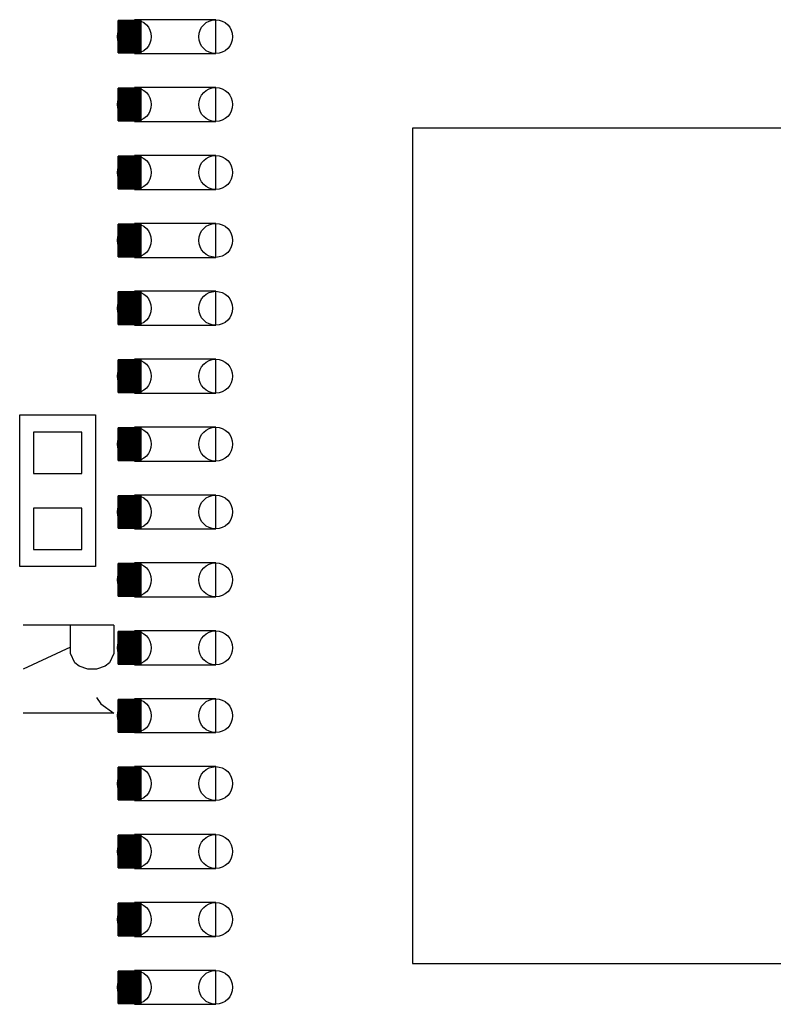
# Model space of a CAD drawing. Extents: x 2 to 38, y 4.3 to 27.6.
# Tile 15 of 25: x 25.8 to 26.7, y 16.5 to 17.8. Entities that reach past the tile are written whole.
import ezdxf

# ---------------------------------------------------------------- set-up
doc = ezdxf.new("R2010")
doc.units = 0
doc.layers.get('0').update_dxf_attribs({"linetype": 'CONTINUOUS'})
doc.layers.add('assy_t', color=3, linetype='CONTINUOUS')

# ---------------------------------------------------------------- blocks, each defined once
blk = doc.blocks.new('D20')
blk.add_lwpolyline([(-0.51238, -0.51238), (0.51238, -0.51238), (0.51238, 0.51238), (-0.51238, 0.51238)], close=True)
blk = doc.blocks.new('D23')
blk.add_lwpolyline([(-0.02963, -0.02539), (0.02963, -0.02539), (0.02963, 0.02539), (-0.02963, 0.02539)], close=True)
blk = doc.blocks.new('D34')
blk.add_lwpolyline([(0.0499, 0.0208), (-0.0499, 0.0208), (-0.0499, -0.0208), (0.0499, -0.0208)], close=True)
for centre in [(-0.0499, 0), (0.0499, 0)]:
    blk.add_circle(centre, 0.0208)

msp = doc.modelspace()

# ---------------------------------------------------------------- linework, layer by layer
at = {"layer": 'assy_t', "color": 3}
for points in [[(25.945246, 17.711126), (25.945246, 17.751126), (25.916926, 17.751126), (25.916926, 17.711126), (25.945246, 17.711126)], [(25.916926, 17.711126), (25.916926, 17.751126)], [(25.917746, 17.711126), (25.917746, 17.751126)], [(25.918586, 17.711126), (25.918586, 17.751126)], [(25.919426, 17.711126), (25.919426, 17.751126)], [(25.920246, 17.711126), (25.920246, 17.751126)], [(25.921086, 17.711126), (25.921086, 17.751126)], [(25.921926, 17.711126), (25.921926, 17.751126)], [(25.922746, 17.711126), (25.922746, 17.751126)], [(25.923586, 17.711126), (25.923586, 17.751126)], [(25.924426, 17.711126), (25.924426, 17.751126)], [(25.925246, 17.711126), (25.925246, 17.751126)], [(25.926086, 17.711126), (25.926086, 17.751126)], [(25.926926, 17.711126), (25.926926, 17.751126)], [(25.927746, 17.711126), (25.927746, 17.751126)], [(25.928586, 17.711126), (25.928586, 17.751126)], [(25.929426, 17.711126), (25.929426, 17.751126)], [(25.930246, 17.711126), (25.930246, 17.751126)], [(25.931086, 17.711126), (25.931086, 17.751126)], [(25.931926, 17.711126), (25.931926, 17.751126)], [(25.932746, 17.711126), (25.932746, 17.751126)], [(25.933586, 17.711126), (25.933586, 17.751126)], [(25.934426, 17.711126), (25.934426, 17.751126)], [(25.935246, 17.711126), (25.935246, 17.751126)], [(25.936086, 17.711126), (25.936086, 17.751126)], [(25.936926, 17.711126), (25.936926, 17.751126)], [(25.937746, 17.711126), (25.937746, 17.751126)], [(25.938586, 17.711126), (25.938586, 17.751126)], [(25.939426, 17.711126), (25.939426, 17.751126)], [(25.940246, 17.711126), (25.940246, 17.751126)], [(25.941086, 17.711126), (25.941086, 17.751126)], [(25.941906, 17.711126), (25.941906, 17.751126)], [(25.942746, 17.711126), (25.942746, 17.751126)], [(25.943586, 17.711126), (25.943586, 17.751126)], [(25.944406, 17.711126), (25.944406, 17.751126)], [(25.945246, 17.627826), (25.945246, 17.667806), (25.916926, 17.667806), (25.916926, 17.627826), (25.945246, 17.627826)], [(25.916926, 17.627826), (25.916926, 17.667806)], [(25.917746, 17.627826), (25.917746, 17.667806)], [(25.918586, 17.627826), (25.918586, 17.667806)], [(25.919426, 17.627826), (25.919426, 17.667806)], [(25.920246, 17.627826), (25.920246, 17.667806)], [(25.921086, 17.627826), (25.921086, 17.667806)], [(25.921926, 17.627826), (25.921926, 17.667806)], [(25.922746, 17.627826), (25.922746, 17.667806)], [(25.923586, 17.627826), (25.923586, 17.667806)], [(25.924426, 17.627826), (25.924426, 17.667806)], [(25.925246, 17.627826), (25.925246, 17.667806)], [(25.926086, 17.627826), (25.926086, 17.667806)], [(25.926926, 17.627826), (25.926926, 17.667806)], [(25.927746, 17.627826), (25.927746, 17.667806)], [(25.928586, 17.627826), (25.928586, 17.667806)], [(25.929426, 17.627826), (25.929426, 17.667806)], [(25.930246, 17.627826), (25.930246, 17.667806)], [(25.931086, 17.627826), (25.931086, 17.667806)], [(25.931926, 17.627826), (25.931926, 17.667806)], [(25.932746, 17.627826), (25.932746, 17.667806)], [(25.933586, 17.627826), (25.933586, 17.667806)], [(25.934426, 17.627826), (25.934426, 17.667806)], [(25.935246, 17.627826), (25.935246, 17.667806)], [(25.936086, 17.627826), (25.936086, 17.667806)], [(25.936926, 17.627826), (25.936926, 17.667806)], [(25.937746, 17.627826), (25.937746, 17.667806)], [(25.938586, 17.627826), (25.938586, 17.667806)], [(25.939426, 17.627826), (25.939426, 17.667806)], [(25.940246, 17.627826), (25.940246, 17.667806)], [(25.941086, 17.627826), (25.941086, 17.667806)], [(25.941906, 17.627826), (25.941906, 17.667806)], [(25.942746, 17.627826), (25.942746, 17.667806)], [(25.943586, 17.627826), (25.943586, 17.667806)], [(25.944406, 17.627826), (25.944406, 17.667806)], [(25.945246, 17.544506), (25.945246, 17.584506), (25.916926, 17.584506), (25.916926, 17.544506), (25.945246, 17.544506)], [(25.916926, 17.544506), (25.916926, 17.584506)], [(25.917746, 17.544506), (25.917746, 17.584506)], [(25.918586, 17.544506), (25.918586, 17.584506)], [(25.919426, 17.544506), (25.919426, 17.584506)], [(25.920246, 17.544506), (25.920246, 17.584506)], [(25.921086, 17.544506), (25.921086, 17.584506)], [(25.921926, 17.544506), (25.921926, 17.584506)], [(25.922746, 17.544506), (25.922746, 17.584506)], [(25.923586, 17.544506), (25.923586, 17.584506)], [(25.924426, 17.544506), (25.924426, 17.584506)], [(25.925246, 17.544506), (25.925246, 17.584506)], [(25.926086, 17.544506), (25.926086, 17.584506)], [(25.926926, 17.544506), (25.926926, 17.584506)], [(25.927746, 17.544506), (25.927746, 17.584506)], [(25.928586, 17.544506), (25.928586, 17.584506)], [(25.929426, 17.544506), (25.929426, 17.584506)], [(25.930246, 17.544506), (25.930246, 17.584506)], [(25.931086, 17.544506), (25.931086, 17.584506)], [(25.931926, 17.544506), (25.931926, 17.584506)], [(25.932746, 17.544506), (25.932746, 17.584506)], [(25.933586, 17.544506), (25.933586, 17.584506)], [(25.934426, 17.544506), (25.934426, 17.584506)], [(25.935246, 17.544506), (25.935246, 17.584506)], [(25.936086, 17.544506), (25.936086, 17.584506)], [(25.936926, 17.544506), (25.936926, 17.584506)], [(25.937746, 17.544506), (25.937746, 17.584506)], [(25.938586, 17.544506), (25.938586, 17.584506)], [(25.939426, 17.544506), (25.939426, 17.584506)], [(25.940246, 17.544506), (25.940246, 17.584506)], [(25.941086, 17.544506), (25.941086, 17.584506)], [(25.941906, 17.544506), (25.941906, 17.584506)], [(25.942746, 17.544506), (25.942746, 17.584506)], [(25.943586, 17.544506), (25.943586, 17.584506)], [(25.944406, 17.544506), (25.944406, 17.584506)], [(25.945246, 17.461186), (25.945246, 17.501186), (25.916926, 17.501186), (25.916926, 17.461186), (25.945246, 17.461186)], [(25.916926, 17.461186), (25.916926, 17.501186)], [(25.917746, 17.461186), (25.917746, 17.501186)], [(25.918586, 17.461186), (25.918586, 17.501186)], [(25.919426, 17.461186), (25.919426, 17.501186)], [(25.920246, 17.461186), (25.920246, 17.501186)], [(25.921086, 17.461186), (25.921086, 17.501186)], [(25.921926, 17.461186), (25.921926, 17.501186)], [(25.922746, 17.461186), (25.922746, 17.501186)], [(25.923586, 17.461186), (25.923586, 17.501186)], [(25.924426, 17.461186), (25.924426, 17.501186)], [(25.925246, 17.461186), (25.925246, 17.501186)], [(25.926086, 17.461186), (25.926086, 17.501186)], [(25.926926, 17.461186), (25.926926, 17.501186)], [(25.927746, 17.461186), (25.927746, 17.501186)], [(25.928586, 17.461186), (25.928586, 17.501186)], [(25.929426, 17.461186), (25.929426, 17.501186)], [(25.930246, 17.461186), (25.930246, 17.501186)], [(25.931086, 17.461186), (25.931086, 17.501186)], [(25.931926, 17.461186), (25.931926, 17.501186)], [(25.932746, 17.461186), (25.932746, 17.501186)], [(25.933586, 17.461186), (25.933586, 17.501186)], [(25.934426, 17.461186), (25.934426, 17.501186)], [(25.935246, 17.461186), (25.935246, 17.501186)], [(25.936086, 17.461186), (25.936086, 17.501186)], [(25.936926, 17.461186), (25.936926, 17.501186)], [(25.937746, 17.461186), (25.937746, 17.501186)], [(25.938586, 17.461186), (25.938586, 17.501186)], [(25.939426, 17.461186), (25.939426, 17.501186)], [(25.940246, 17.461186), (25.940246, 17.501186)], [(25.941086, 17.461186), (25.941086, 17.501186)], [(25.941906, 17.461186), (25.941906, 17.501186)], [(25.942746, 17.461186), (25.942746, 17.501186)], [(25.943586, 17.461186), (25.943586, 17.501186)], [(25.944406, 17.461186), (25.944406, 17.501186)], [(25.945246, 17.377886), (25.945246, 17.417866), (25.916926, 17.417866), (25.916926, 17.377886), (25.945246, 17.377886)], [(25.916926, 17.377886), (25.916926, 17.417866)], [(25.917746, 17.377886), (25.917746, 17.417866)], [(25.918586, 17.377886), (25.918586, 17.417866)], [(25.919426, 17.377886), (25.919426, 17.417866)], [(25.920246, 17.377886), (25.920246, 17.417866)], [(25.921086, 17.377886), (25.921086, 17.417866)], [(25.921926, 17.377886), (25.921926, 17.417866)], [(25.922746, 17.377886), (25.922746, 17.417866)], [(25.923586, 17.377886), (25.923586, 17.417866)], [(25.924426, 17.377886), (25.924426, 17.417866)], [(25.925246, 17.377886), (25.925246, 17.417866)], [(25.926086, 17.377886), (25.926086, 17.417866)], [(25.926926, 17.377886), (25.926926, 17.417866)], [(25.927746, 17.377886), (25.927746, 17.417866)], [(25.928586, 17.377886), (25.928586, 17.417866)], [(25.929426, 17.377886), (25.929426, 17.417866)], [(25.930246, 17.377886), (25.930246, 17.417866)], [(25.931086, 17.377886), (25.931086, 17.417866)], [(25.931926, 17.377886), (25.931926, 17.417866)], [(25.932746, 17.377886), (25.932746, 17.417866)], [(25.933586, 17.377886), (25.933586, 17.417866)], [(25.934426, 17.377886), (25.934426, 17.417866)], [(25.935246, 17.377886), (25.935246, 17.417866)], [(25.936086, 17.377886), (25.936086, 17.417866)], [(25.936926, 17.377886), (25.936926, 17.417866)], [(25.937746, 17.377886), (25.937746, 17.417866)], [(25.938586, 17.377886), (25.938586, 17.417866)], [(25.939426, 17.377886), (25.939426, 17.417866)], [(25.940246, 17.377886), (25.940246, 17.417866)], [(25.941086, 17.377886), (25.941086, 17.417866)], [(25.941906, 17.377886), (25.941906, 17.417866)], [(25.942746, 17.377886), (25.942746, 17.417866)], [(25.943586, 17.377886), (25.943586, 17.417866)], [(25.944406, 17.377886), (25.944406, 17.417866)], [(25.945246, 17.294566), (25.945246, 17.334566), (25.916926, 17.334566), (25.916926, 17.294566), (25.945246, 17.294566)], [(25.916926, 17.294566), (25.916926, 17.334566)], [(25.917746, 17.294566), (25.917746, 17.334566)], [(25.918586, 17.294566), (25.918586, 17.334566)], [(25.919426, 17.294566), (25.919426, 17.334566)], [(25.920246, 17.294566), (25.920246, 17.334566)], [(25.921086, 17.294566), (25.921086, 17.334566)], [(25.921926, 17.294566), (25.921926, 17.334566)], [(25.922746, 17.294566), (25.922746, 17.334566)], [(25.923586, 17.294566), (25.923586, 17.334566)], [(25.924426, 17.294566), (25.924426, 17.334566)], [(25.925246, 17.294566), (25.925246, 17.334566)], [(25.926086, 17.294566), (25.926086, 17.334566)], [(25.926926, 17.294566), (25.926926, 17.334566)], [(25.927746, 17.294566), (25.927746, 17.334566)], [(25.928586, 17.294566), (25.928586, 17.334566)], [(25.929426, 17.294566), (25.929426, 17.334566)], [(25.930246, 17.294566), (25.930246, 17.334566)], [(25.931086, 17.294566), (25.931086, 17.334566)], [(25.931926, 17.294566), (25.931926, 17.334566)], [(25.932746, 17.294566), (25.932746, 17.334566)], [(25.933586, 17.294566), (25.933586, 17.334566)], [(25.934426, 17.294566), (25.934426, 17.334566)], [(25.935246, 17.294566), (25.935246, 17.334566)], [(25.936086, 17.294566), (25.936086, 17.334566)], [(25.936926, 17.294566), (25.936926, 17.334566)], [(25.937746, 17.294566), (25.937746, 17.334566)], [(25.938586, 17.294566), (25.938586, 17.334566)], [(25.939426, 17.294566), (25.939426, 17.334566)], [(25.940246, 17.294566), (25.940246, 17.334566)], [(25.941086, 17.294566), (25.941086, 17.334566)], [(25.941906, 17.294566), (25.941906, 17.334566)], [(25.942746, 17.294566), (25.942746, 17.334566)], [(25.943586, 17.294566), (25.943586, 17.334566)], [(25.944406, 17.294566), (25.944406, 17.334566)], [(25.796286, 17.080886), (25.796286, 17.267106), (25.889386, 17.267106), (25.889386, 17.080886), (25.796286, 17.080886)], [(25.945246, 17.211266), (25.945246, 17.251246), (25.916926, 17.251246), (25.916926, 17.211266)], [(25.916926, 17.211266), (25.916926, 17.251246)], [(25.917746, 17.211266), (25.917746, 17.251246)], [(25.918586, 17.211266), (25.918586, 17.251246)], [(25.919426, 17.211266), (25.919426, 17.251246)], [(25.920246, 17.211266), (25.920246, 17.251246)], [(25.921086, 17.211266), (25.921086, 17.251246)], [(25.921926, 17.211266), (25.921926, 17.251246)], [(25.922746, 17.211266), (25.922746, 17.251246)], [(25.923586, 17.211266), (25.923586, 17.251246)], [(25.924426, 17.211266), (25.924426, 17.251246)], [(25.925246, 17.211266), (25.925246, 17.251246)], [(25.926086, 17.211266), (25.926086, 17.251246)], [(25.926926, 17.211266), (25.926926, 17.251246)], [(25.927746, 17.211266), (25.927746, 17.251246)], [(25.928586, 17.211266), (25.928586, 17.251246)], [(25.929426, 17.211266), (25.929426, 17.251246)], [(25.930246, 17.211266), (25.930246, 17.251246)], [(25.931086, 17.211266), (25.931086, 17.251246)], [(25.931926, 17.211266), (25.931926, 17.251246)], [(25.932746, 17.211266), (25.932746, 17.251246)], [(25.933586, 17.211266), (25.933586, 17.251246)], [(25.934426, 17.211266), (25.934426, 17.251246)], [(25.935246, 17.211266), (25.935246, 17.251246)], [(25.936086, 17.211266), (25.936086, 17.251246)], [(25.936926, 17.211266), (25.936926, 17.251246)], [(25.937746, 17.211266), (25.937746, 17.251246)], [(25.938586, 17.211266), (25.938586, 17.251246)], [(25.939426, 17.211266), (25.939426, 17.251246)], [(25.940246, 17.211266), (25.940246, 17.251246)], [(25.941086, 17.211266), (25.941086, 17.251246)], [(25.941906, 17.211266), (25.941906, 17.251246)], [(25.942746, 17.211266), (25.942746, 17.251246)], [(25.943586, 17.211266), (25.943586, 17.251246)], [(25.944406, 17.211266), (25.944406, 17.251246)], [(25.916926, 17.211266), (25.945246, 17.211266)], [(25.945246, 17.127946), (25.945246, 17.167926), (25.916926, 17.167926), (25.916926, 17.127946), (25.945246, 17.127946)], [(25.916926, 17.127946), (25.916926, 17.167926)], [(25.917746, 17.127946), (25.917746, 17.167926)], [(25.918586, 17.127946), (25.918586, 17.167926)], [(25.919426, 17.127946), (25.919426, 17.167926)], [(25.920246, 17.127946), (25.920246, 17.167926)], [(25.921086, 17.127946), (25.921086, 17.167926)], [(25.921926, 17.127946), (25.921926, 17.167926)], [(25.922746, 17.127946), (25.922746, 17.167926)], [(25.923586, 17.127946), (25.923586, 17.167926)], [(25.924426, 17.127946), (25.924426, 17.167926)], [(25.925246, 17.127946), (25.925246, 17.167926)], [(25.926086, 17.127946), (25.926086, 17.167926)], [(25.926926, 17.127946), (25.926926, 17.167926)], [(25.927746, 17.127946), (25.927746, 17.167926)], [(25.928586, 17.127946), (25.928586, 17.167926)], [(25.929426, 17.127946), (25.929426, 17.167926)], [(25.930246, 17.127946), (25.930246, 17.167926)], [(25.931086, 17.127946), (25.931086, 17.167926)], [(25.931926, 17.127946), (25.931926, 17.167926)], [(25.932746, 17.127946), (25.932746, 17.167926)], [(25.933586, 17.127946), (25.933586, 17.167926)], [(25.934426, 17.127946), (25.934426, 17.167926)], [(25.935246, 17.127946), (25.935246, 17.167926)], [(25.936086, 17.127946), (25.936086, 17.167926)], [(25.936926, 17.127946), (25.936926, 17.167926)], [(25.937746, 17.127946), (25.937746, 17.167926)], [(25.938586, 17.127946), (25.938586, 17.167926)], [(25.939426, 17.127946), (25.939426, 17.167926)], [(25.940246, 17.127946), (25.940246, 17.167926)], [(25.941086, 17.127946), (25.941086, 17.167926)], [(25.941906, 17.127946), (25.941906, 17.167926)], [(25.942746, 17.127946), (25.942746, 17.167926)], [(25.943586, 17.127946), (25.943586, 17.167926)], [(25.944406, 17.127946), (25.944406, 17.167926)], [(25.945246, 17.044626), (25.945246, 17.084626), (25.916926, 17.084626), (25.916926, 17.044626), (25.945246, 17.044626)], [(25.916926, 17.044626), (25.916926, 17.084626)], [(25.917746, 17.044626), (25.917746, 17.084626)], [(25.918586, 17.044626), (25.918586, 17.084626)], [(25.919426, 17.044626), (25.919426, 17.084626)], [(25.920246, 17.044626), (25.920246, 17.084626)], [(25.921086, 17.044626), (25.921086, 17.084626)], [(25.921926, 17.044626), (25.921926, 17.084626)], [(25.922746, 17.044626), (25.922746, 17.084626)], [(25.923586, 17.044626), (25.923586, 17.084626)], [(25.924426, 17.044626), (25.924426, 17.084626)], [(25.925246, 17.044626), (25.925246, 17.084626)], [(25.926086, 17.044626), (25.926086, 17.084626)], [(25.926926, 17.044626), (25.926926, 17.084626)], [(25.927746, 17.044626), (25.927746, 17.084626)], [(25.928586, 17.044626), (25.928586, 17.084626)], [(25.929426, 17.044626), (25.929426, 17.084626)], [(25.930246, 17.044626), (25.930246, 17.084626)], [(25.931086, 17.044626), (25.931086, 17.084626)], [(25.931926, 17.044626), (25.931926, 17.084626)], [(25.932746, 17.044626), (25.932746, 17.084626)], [(25.933586, 17.044626), (25.933586, 17.084626)], [(25.934426, 17.044626), (25.934426, 17.084626)], [(25.935246, 17.044626), (25.935246, 17.084626)], [(25.936086, 17.044626), (25.936086, 17.084626)], [(25.936926, 17.044626), (25.936926, 17.084626)], [(25.937746, 17.044626), (25.937746, 17.084626)], [(25.938586, 17.044626), (25.938586, 17.084626)], [(25.939426, 17.044626), (25.939426, 17.084626)], [(25.940246, 17.044626), (25.940246, 17.084626)], [(25.941086, 17.044626), (25.941086, 17.084626)], [(25.941906, 17.044626), (25.941906, 17.084626)], [(25.942746, 17.044626), (25.942746, 17.084626)], [(25.943586, 17.044626), (25.943586, 17.084626)], [(25.944406, 17.044626), (25.944406, 17.084626)], [(25.911606, 17.008946), (25.800526, 17.008946)], [(25.911606, 17.008946), (25.911606, 16.974306), (25.906326, 16.962766), (25.901026, 16.958926), (25.890446, 16.955066), (25.879866, 16.955066), (25.869286, 16.958926), (25.864006, 16.962766), (25.858706, 16.974306), (25.858706, 17.008946)], [(25.945246, 16.961326), (25.945246, 17.001306), (25.916926, 17.001306), (25.916926, 16.961326), (25.945246, 16.961326)], [(25.916926, 16.961326), (25.916926, 17.001306)], [(25.917746, 16.961326), (25.917746, 17.001306)], [(25.918586, 16.961326), (25.918586, 17.001306)], [(25.919426, 16.961326), (25.919426, 17.001306)], [(25.920246, 16.961326), (25.920246, 17.001306)], [(25.921086, 16.961326), (25.921086, 17.001306)], [(25.921926, 16.961326), (25.921926, 17.001306)], [(25.922746, 16.961326), (25.922746, 17.001306)], [(25.923586, 16.961326), (25.923586, 17.001306)], [(25.924426, 16.961326), (25.924426, 17.001306)], [(25.925246, 16.961326), (25.925246, 17.001306)], [(25.926086, 16.961326), (25.926086, 17.001306)], [(25.926926, 16.961326), (25.926926, 17.001306)], [(25.927746, 16.961326), (25.927746, 17.001306)], [(25.928586, 16.961326), (25.928586, 17.001306)], [(25.929426, 16.961326), (25.929426, 17.001306)], [(25.930246, 16.961326), (25.930246, 17.001306)], [(25.931086, 16.961326), (25.931086, 17.001306)], [(25.931926, 16.961326), (25.931926, 17.001306)], [(25.932746, 16.961326), (25.932746, 17.001306)], [(25.933586, 16.961326), (25.933586, 17.001306)], [(25.934426, 16.961326), (25.934426, 17.001306)], [(25.935246, 16.961326), (25.935246, 17.001306)], [(25.936086, 16.961326), (25.936086, 17.001306)], [(25.936926, 16.961326), (25.936926, 17.001306)], [(25.937746, 16.961326), (25.937746, 17.001306)], [(25.938586, 16.961326), (25.938586, 17.001306)], [(25.939426, 16.961326), (25.939426, 17.001306)], [(25.940246, 16.961326), (25.940246, 17.001306)], [(25.941086, 16.961326), (25.941086, 17.001306)], [(25.941906, 16.961326), (25.941906, 17.001306)], [(25.942746, 16.961326), (25.942746, 17.001306)], [(25.943586, 16.961326), (25.943586, 17.001306)], [(25.944406, 16.961326), (25.944406, 17.001306)], [(25.858706, 16.982006), (25.800526, 16.955066)], [(25.890446, 16.920446), (25.895746, 16.912746), (25.911606, 16.901206), (25.800526, 16.901206)], [(25.945246, 16.878006), (25.945246, 16.917986), (25.916926, 16.917986), (25.916926, 16.878006), (25.945246, 16.878006)], [(25.916926, 16.878006), (25.916926, 16.917986)], [(25.917746, 16.878006), (25.917746, 16.917986)], [(25.918586, 16.878006), (25.918586, 16.917986)], [(25.919426, 16.878006), (25.919426, 16.917986)], [(25.920246, 16.878006), (25.920246, 16.917986)], [(25.921086, 16.878006), (25.921086, 16.917986)], [(25.921926, 16.878006), (25.921926, 16.917986)], [(25.922746, 16.878006), (25.922746, 16.917986)], [(25.923586, 16.878006), (25.923586, 16.917986)], [(25.924426, 16.878006), (25.924426, 16.917986)], [(25.925246, 16.878006), (25.925246, 16.917986)], [(25.926086, 16.878006), (25.926086, 16.917986)], [(25.926926, 16.878006), (25.926926, 16.917986)], [(25.927746, 16.878006), (25.927746, 16.917986)], [(25.928586, 16.878006), (25.928586, 16.917986)], [(25.929426, 16.878006), (25.929426, 16.917986)], [(25.930246, 16.878006), (25.930246, 16.917986)], [(25.931086, 16.878006), (25.931086, 16.917986)], [(25.931926, 16.878006), (25.931926, 16.917986)], [(25.932746, 16.878006), (25.932746, 16.917986)], [(25.933586, 16.878006), (25.933586, 16.917986)], [(25.934426, 16.878006), (25.934426, 16.917986)], [(25.935246, 16.878006), (25.935246, 16.917986)], [(25.936086, 16.878006), (25.936086, 16.917986)], [(25.936926, 16.878006), (25.936926, 16.917986)], [(25.937746, 16.878006), (25.937746, 16.917986)], [(25.938586, 16.878006), (25.938586, 16.917986)], [(25.939426, 16.878006), (25.939426, 16.917986)], [(25.940246, 16.878006), (25.940246, 16.917986)], [(25.941086, 16.878006), (25.941086, 16.917986)], [(25.941906, 16.878006), (25.941906, 16.917986)], [(25.942746, 16.878006), (25.942746, 16.917986)], [(25.943586, 16.878006), (25.943586, 16.917986)], [(25.944406, 16.878006), (25.944406, 16.917986)], [(25.945246, 16.794686), (25.945246, 16.834686), (25.916926, 16.834686), (25.916926, 16.794686), (25.945246, 16.794686)], [(25.916926, 16.794686), (25.916926, 16.834686)], [(25.917746, 16.794686), (25.917746, 16.834686)], [(25.918586, 16.794686), (25.918586, 16.834686)], [(25.919426, 16.794686), (25.919426, 16.834686)], [(25.920246, 16.794686), (25.920246, 16.834686)], [(25.921086, 16.794686), (25.921086, 16.834686)], [(25.921926, 16.794686), (25.921926, 16.834686)], [(25.922746, 16.794686), (25.922746, 16.834686)], [(25.923586, 16.794686), (25.923586, 16.834686)], [(25.924426, 16.794686), (25.924426, 16.834686)], [(25.925246, 16.794686), (25.925246, 16.834686)], [(25.926086, 16.794686), (25.926086, 16.834686)], [(25.926926, 16.794686), (25.926926, 16.834686)], [(25.927746, 16.794686), (25.927746, 16.834686)], [(25.928586, 16.794686), (25.928586, 16.834686)], [(25.929426, 16.794686), (25.929426, 16.834686)], [(25.930246, 16.794686), (25.930246, 16.834686)], [(25.931086, 16.794686), (25.931086, 16.834686)], [(25.931926, 16.794686), (25.931926, 16.834686)], [(25.932746, 16.794686), (25.932746, 16.834686)], [(25.933586, 16.794686), (25.933586, 16.834686)], [(25.934426, 16.794686), (25.934426, 16.834686)], [(25.935246, 16.794686), (25.935246, 16.834686)], [(25.936086, 16.794686), (25.936086, 16.834686)], [(25.936926, 16.794686), (25.936926, 16.834686)], [(25.937746, 16.794686), (25.937746, 16.834686)], [(25.938586, 16.794686), (25.938586, 16.834686)], [(25.939426, 16.794686), (25.939426, 16.834686)], [(25.940246, 16.794686), (25.940246, 16.834686)], [(25.941086, 16.794686), (25.941086, 16.834686)], [(25.941906, 16.794686), (25.941906, 16.834686)], [(25.942746, 16.794686), (25.942746, 16.834686)], [(25.943586, 16.794686), (25.943586, 16.834686)], [(25.944406, 16.794686), (25.944406, 16.834686)], [(25.945246, 16.711386), (25.945246, 16.751366), (25.916926, 16.751366), (25.916926, 16.711386), (25.945246, 16.711386)], [(25.916926, 16.711386), (25.916926, 16.751366)], [(25.917746, 16.711386), (25.917746, 16.751366)], [(25.918586, 16.711386), (25.918586, 16.751366)], [(25.919426, 16.711386), (25.919426, 16.751366)], [(25.920246, 16.711386), (25.920246, 16.751366)], [(25.921086, 16.711386), (25.921086, 16.751366)], [(25.921926, 16.711386), (25.921926, 16.751366)], [(25.922746, 16.711386), (25.922746, 16.751366)], [(25.923586, 16.711386), (25.923586, 16.751366)], [(25.924426, 16.711386), (25.924426, 16.751366)], [(25.925246, 16.711386), (25.925246, 16.751366)], [(25.926086, 16.711386), (25.926086, 16.751366)], [(25.926926, 16.711386), (25.926926, 16.751366)], [(25.927746, 16.711386), (25.927746, 16.751366)], [(25.928586, 16.711386), (25.928586, 16.751366)], [(25.929426, 16.711386), (25.929426, 16.751366)], [(25.930246, 16.711386), (25.930246, 16.751366)], [(25.931086, 16.711386), (25.931086, 16.751366)], [(25.931926, 16.711386), (25.931926, 16.751366)], [(25.932746, 16.711386), (25.932746, 16.751366)], [(25.933586, 16.711386), (25.933586, 16.751366)], [(25.934426, 16.711386), (25.934426, 16.751366)], [(25.935246, 16.711386), (25.935246, 16.751366)], [(25.936086, 16.711386), (25.936086, 16.751366)], [(25.936926, 16.711386), (25.936926, 16.751366)], [(25.937746, 16.711386), (25.937746, 16.751366)], [(25.938586, 16.711386), (25.938586, 16.751366)], [(25.939426, 16.711386), (25.939426, 16.751366)], [(25.940246, 16.711386), (25.940246, 16.751366)], [(25.941086, 16.711386), (25.941086, 16.751366)], [(25.941906, 16.711386), (25.941906, 16.751366)], [(25.942746, 16.711386), (25.942746, 16.751366)], [(25.943586, 16.711386), (25.943586, 16.751366)], [(25.944406, 16.711386), (25.944406, 16.751366)], [(25.945246, 16.628066), (25.945246, 16.668046), (25.916926, 16.668046), (25.916926, 16.628066), (25.945246, 16.628066)], [(25.916926, 16.628066), (25.916926, 16.668046)], [(25.917746, 16.628066), (25.917746, 16.668046)], [(25.918586, 16.628066), (25.918586, 16.668046)], [(25.919426, 16.628066), (25.919426, 16.668046)], [(25.920246, 16.628066), (25.920246, 16.668046)], [(25.921086, 16.628066), (25.921086, 16.668046)], [(25.921926, 16.628066), (25.921926, 16.668046)], [(25.922746, 16.628066), (25.922746, 16.668046)], [(25.923586, 16.628066), (25.923586, 16.668046)], [(25.924426, 16.628066), (25.924426, 16.668046)], [(25.925246, 16.628066), (25.925246, 16.668046)], [(25.926086, 16.628066), (25.926086, 16.668046)], [(25.926926, 16.628066), (25.926926, 16.668046)], [(25.927746, 16.628066), (25.927746, 16.668046)], [(25.928586, 16.628066), (25.928586, 16.668046)], [(25.929426, 16.628066), (25.929426, 16.668046)], [(25.930246, 16.628066), (25.930246, 16.668046)], [(25.931086, 16.628066), (25.931086, 16.668046)], [(25.931926, 16.628066), (25.931926, 16.668046)], [(25.932746, 16.628066), (25.932746, 16.668046)], [(25.933586, 16.628066), (25.933586, 16.668046)], [(25.934426, 16.628066), (25.934426, 16.668046)], [(25.935246, 16.628066), (25.935246, 16.668046)], [(25.936086, 16.628066), (25.936086, 16.668046)], [(25.936926, 16.628066), (25.936926, 16.668046)], [(25.937746, 16.628066), (25.937746, 16.668046)], [(25.938586, 16.628066), (25.938586, 16.668046)], [(25.939426, 16.628066), (25.939426, 16.668046)], [(25.940246, 16.628066), (25.940246, 16.668046)], [(25.941086, 16.628066), (25.941086, 16.668046)], [(25.941906, 16.628066), (25.941906, 16.668046)], [(25.942746, 16.628066), (25.942746, 16.668046)], [(25.943586, 16.628066), (25.943586, 16.668046)], [(25.944406, 16.628066), (25.944406, 16.668046)], [(25.945246, 16.544746), (25.945246, 16.584746), (25.916926, 16.584746), (25.916926, 16.544746), (25.945246, 16.544746)], [(25.916926, 16.544746), (25.916926, 16.584746)], [(25.917746, 16.544746), (25.917746, 16.584746)], [(25.918586, 16.544746), (25.918586, 16.584746)], [(25.919426, 16.544746), (25.919426, 16.584746)], [(25.920246, 16.544746), (25.920246, 16.584746)], [(25.921086, 16.544746), (25.921086, 16.584746)], [(25.921926, 16.544746), (25.921926, 16.584746)], [(25.922746, 16.544746), (25.922746, 16.584746)], [(25.923586, 16.544746), (25.923586, 16.584746)], [(25.924426, 16.544746), (25.924426, 16.584746)], [(25.925246, 16.544746), (25.925246, 16.584746)], [(25.926086, 16.544746), (25.926086, 16.584746)], [(25.926926, 16.544746), (25.926926, 16.584746)], [(25.927746, 16.544746), (25.927746, 16.584746)], [(25.928586, 16.544746), (25.928586, 16.584746)], [(25.929426, 16.544746), (25.929426, 16.584746)], [(25.930246, 16.544746), (25.930246, 16.584746)], [(25.931086, 16.544746), (25.931086, 16.584746)], [(25.931926, 16.544746), (25.931926, 16.584746)], [(25.932746, 16.544746), (25.932746, 16.584746)], [(25.933586, 16.544746), (25.933586, 16.584746)], [(25.934426, 16.544746), (25.934426, 16.584746)], [(25.935246, 16.544746), (25.935246, 16.584746)], [(25.936086, 16.544746), (25.936086, 16.584746)], [(25.936926, 16.544746), (25.936926, 16.584746)], [(25.937746, 16.544746), (25.937746, 16.584746)], [(25.938586, 16.544746), (25.938586, 16.584746)], [(25.939426, 16.544746), (25.939426, 16.584746)], [(25.940246, 16.544746), (25.940246, 16.584746)], [(25.941086, 16.544746), (25.941086, 16.584746)], [(25.941906, 16.544746), (25.941906, 16.584746)], [(25.942746, 16.544746), (25.942746, 16.584746)], [(25.943586, 16.544746), (25.943586, 16.584746)], [(25.944406, 16.544746), (25.944406, 16.584746)]]:
    msp.add_lwpolyline(points, dxfattribs=at)

# ---------------------------------------------------------------- block references
at = {"layer": 'assy_t'}
for name, p in [('D34', (25.986906, 17.731126)), ('D34', (25.986906, 17.647826)), ('D20', (26.790886, 17.106286)), ('D34', (25.986906, 17.564506)), ('D34', (25.986906, 17.481186)), ('D34', (25.986906, 17.397886)), ('D34', (25.986906, 17.314566)), ('D34', (25.986906, 17.231246)), ('D23', (25.842846, 17.220546)), ('D34', (25.986906, 17.147946)), ('D23', (25.842846, 17.127446)), ('D34', (25.986906, 17.064626)), ('D34', (25.986906, 16.981306)), ('D34', (25.986906, 16.898006)), ('D34', (25.986906, 16.814686)), ('D34', (25.986906, 16.731366)), ('D34', (25.986906, 16.648066)), ('D34', (25.986906, 16.564746))]:
    msp.add_blockref(name, p, dxfattribs=at)

doc.saveas('drawing.dxf')
